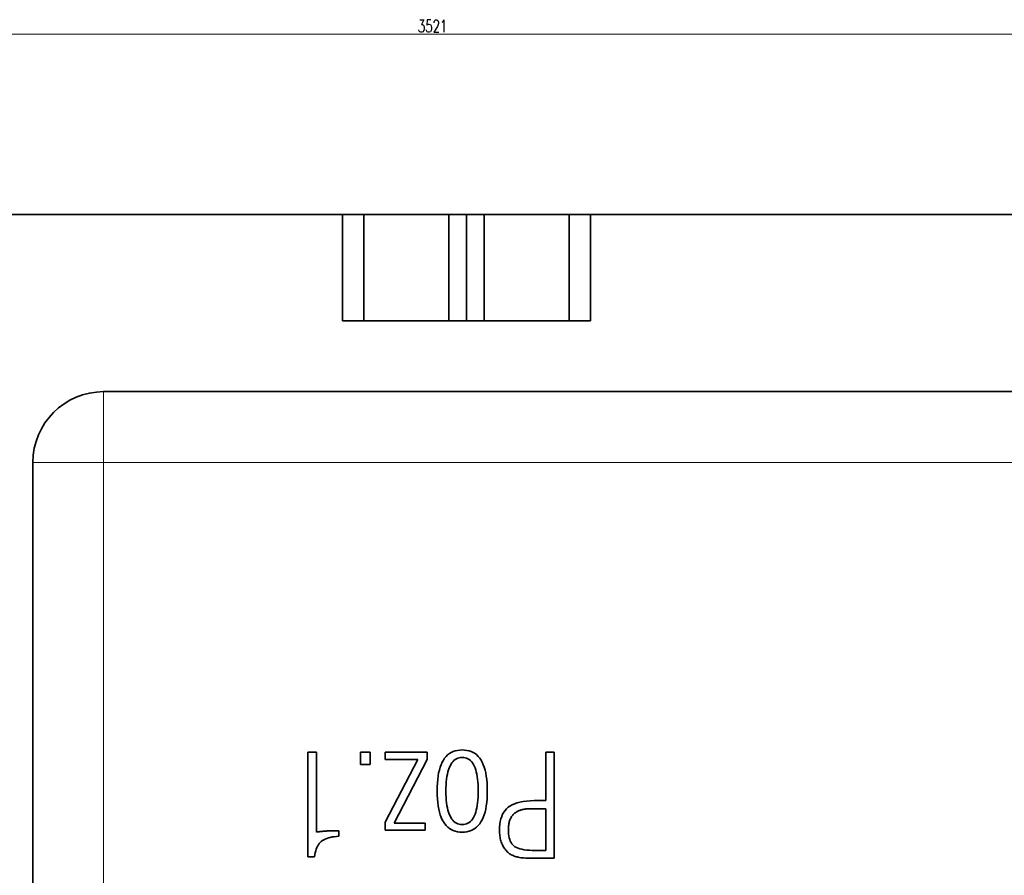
# Model space of a CAD drawing. Header units: millimetres. Extents: x -34 to 6620, y -230 to 4700.
# Tile 77 of 216: x 3446 to 3724, y 240 to 482. Entities that reach past the tile are written whole.
import ezdxf

# ---------------------------------------------------------------- set-up
doc = ezdxf.new("R2010")
doc.units = ezdxf.units.MM
doc.layers.add('1', color=7, linetype='Continuous', true_color=0xffffff)
doc.styles.add('latin_extended', font='simplex.shx')

# ---------------------------------------------------------------- blocks, each defined once
blk = doc.blocks.new('_U55')
at = {"layer": '1', "color": 3, "lineweight": 13}
blk.add_line((1801.310783, 477.58062), (5322.310783, 477.58062), dxfattribs=at)
at = {"layer": '1', "color": 2, "linetype": 'Continuous', "lineweight": 13, "insert": (3558.560388, 478.151673), "char_height": 3.5, "attachment_point": 7, "line_spacing_factor": 0.963855, "style": 'latin_extended'}
blk.add_mtext('\\W0.6932;3521', dxfattribs=at)

msp = doc.modelspace()

# ---------------------------------------------------------------- linework, layer by layer
at = {"layer": '1', "color": 7, "linetype": 'Continuous', "lineweight": 35}
for p, q in [((3537.311, 426.667), (3023.311, 426.667)), ((3543.311, 426.667), (3537.311, 426.667)), ((3537.311, 426.667), (3537.311, 396.667)), ((3567.311, 426.667), (3543.311, 426.667)), ((3543.311, 426.667), (3543.311, 396.667)), ((3572.311, 426.667), (3567.311, 426.667)), ((3567.311, 426.667), (3567.311, 396.667)), ((3577.311, 426.667), (3572.311, 426.667)), ((3572.311, 426.667), (3572.311, 396.667)), ((3601.311, 426.667), (3577.311, 426.667)), ((3577.311, 426.667), (3577.311, 396.667)), ((3607.311, 426.667), (3601.311, 426.667)), ((3601.311, 426.667), (3601.311, 396.667)), ((3891.311, 426.667), (3607.311, 426.667)), ((3607.311, 426.667), (3607.311, 396.667)), ((3543.311, 396.667), (3537.311, 396.667)), ((3567.311, 396.667), (3543.311, 396.667)), ((3572.311, 396.667), (3567.311, 396.667)), ((3577.311, 396.667), (3572.311, 396.667)), ((3601.311, 396.667), (3577.311, 396.667)), ((3607.311, 396.667), (3601.311, 396.667)), ((3469.811, 376.667), (3857.311, 376.667)), ((3449.811, 196.667), (3449.811, 356.667)), ((3569.729, 275.376), (3569.108, 275.231)), ((3570.387, 275.462), (3569.729, 275.376)), ((3571.081, 275.491), (3570.387, 275.462)), ((3571.778, 275.462), (3571.081, 275.491)), ((3572.439, 275.376), (3571.778, 275.462)), ((3573.064, 275.231), (3572.439, 275.376)), ((3529.954, 274.882), (3527.496, 274.882)), ((3527.496, 274.882), (3527.496, 245.334)), ((3529.973, 252.293), (3529.954, 274.882)), ((3545.091, 274.882), (3542.319, 274.882)), ((3542.319, 274.882), (3542.319, 271.343)), ((3545.091, 271.343), (3545.091, 274.882)), ((3561.153, 274.882), (3549.318, 274.882)), ((3549.318, 274.882), (3549.318, 272.798)), ((3549.318, 272.798), (3558.577, 272.798)), ((3558.577, 272.798), (3549.318, 255.105)), ((3551.893, 254.829), (3561.153, 272.798)), ((3561.153, 272.798), (3561.153, 274.882)), ((3565.763, 272.601), (3565.429, 271.994)), ((3566.133, 273.15), (3565.763, 272.601)), ((3566.539, 273.642), (3566.133, 273.15)), ((3566.981, 274.075), (3566.539, 273.642)), ((3567.458, 274.451), (3566.981, 274.075)), ((3567.972, 274.769), (3567.458, 274.451)), ((3568.522, 275.029), (3567.972, 274.769)), ((3569.108, 275.231), (3568.522, 275.029)), ((3569.095, 272.749), (3568.764, 272.485)), ((3569.448, 272.965), (3569.095, 272.749)), ((3569.823, 273.133), (3569.448, 272.965)), ((3570.22, 273.252), (3569.823, 273.133)), ((3570.64, 273.324), (3570.22, 273.252)), ((3571.081, 273.348), (3570.64, 273.324)), ((3571.522, 273.325), (3571.081, 273.348)), ((3571.941, 273.253), (3571.522, 273.325)), ((3572.337, 273.133), (3571.941, 273.253)), ((3572.712, 272.966), (3572.337, 273.133)), ((3573.064, 272.751), (3572.712, 272.966)), ((3573.652, 275.029), (3573.064, 275.231)), ((3573.394, 272.489), (3573.064, 272.751)), ((3574.204, 274.769), (3573.652, 275.029)), ((3574.72, 274.451), (3574.204, 274.769)), ((3575.199, 274.075), (3574.72, 274.451)), ((3575.642, 273.642), (3575.199, 274.075)), ((3576.048, 273.15), (3575.642, 273.642)), ((3576.418, 272.601), (3576.048, 273.15)), ((3576.753, 271.994), (3576.418, 272.601)), ((3597.11, 274.882), (3594.692, 274.882)), ((3594.692, 274.882), (3594.692, 261.199)), ((3597.11, 244.882), (3597.11, 274.882)), ((3542.319, 271.343), (3545.091, 271.343)), ((3564.637, 269.821), (3564.443, 268.979)), ((3564.866, 270.604), (3564.637, 269.821)), ((3565.13, 271.328), (3564.866, 270.604)), ((3565.429, 271.994), (3565.13, 271.328)), ((3567.242, 269.9), (3567.069, 269.307)), ((3567.44, 270.448), (3567.242, 269.9)), ((3567.66, 270.95), (3567.44, 270.448)), ((3567.903, 271.406), (3567.66, 270.95)), ((3568.168, 271.813), (3567.903, 271.406)), ((3568.455, 272.173), (3568.168, 271.813)), ((3568.764, 272.485), (3568.455, 272.173)), ((3573.702, 272.178), (3573.394, 272.489)), ((3573.987, 271.82), (3573.702, 272.178)), ((3574.251, 271.414), (3573.987, 271.82)), ((3574.492, 270.96), (3574.251, 271.414)), ((3574.71, 270.459), (3574.492, 270.96)), ((3574.906, 269.913), (3574.71, 270.459)), ((3575.078, 269.321), (3574.906, 269.913)), ((3577.052, 271.328), (3576.753, 271.994)), ((3577.316, 270.604), (3577.052, 271.328)), ((3577.544, 269.821), (3577.316, 270.604)), ((3577.738, 268.979), (3577.544, 269.821)), ((3564.162, 267.12), (3564.074, 266.103)), ((3564.285, 268.079), (3564.162, 267.12)), ((3564.443, 268.979), (3564.285, 268.079)), ((3566.686, 267.258), (3566.605, 266.484)), ((3566.79, 267.986), (3566.686, 267.258)), ((3566.918, 268.67), (3566.79, 267.986)), ((3567.069, 269.307), (3566.918, 268.67)), ((3575.228, 268.682), (3575.078, 269.321)), ((3575.354, 267.999), (3575.228, 268.682)), ((3575.458, 267.269), (3575.354, 267.999)), ((3575.538, 266.494), (3575.458, 267.269)), ((3577.896, 268.079), (3577.738, 268.979)), ((3578.019, 267.12), (3577.896, 268.079)), ((3578.107, 266.103), (3578.019, 267.12)), ((3564.021, 265.027), (3564.003, 263.892)), ((3564.074, 266.103), (3564.021, 265.027)), ((3566.512, 264.802), (3566.5, 263.892)), ((3566.547, 265.666), (3566.512, 264.802)), ((3566.605, 266.484), (3566.547, 265.666)), ((3575.596, 265.672), (3575.538, 266.494)), ((3575.63, 264.805), (3575.596, 265.672)), ((3575.642, 263.892), (3575.63, 264.805)), ((3578.16, 265.027), (3578.107, 266.103)), ((3578.178, 263.892), (3578.16, 265.027)), ((3564.003, 263.892), (3564.021, 262.758)), ((3564.021, 262.758), (3564.074, 261.681)), ((3564.074, 261.681), (3564.163, 260.663)), ((3566.5, 263.892), (3566.512, 262.983)), ((3566.512, 262.983), (3566.547, 262.119)), ((3566.547, 262.119), (3566.605, 261.3)), ((3575.538, 261.291), (3575.596, 262.112)), ((3575.596, 262.112), (3575.63, 262.979)), ((3575.63, 262.979), (3575.642, 263.892)), ((3578.018, 260.663), (3578.107, 261.681)), ((3578.107, 261.681), (3578.16, 262.758)), ((3578.16, 262.758), (3578.178, 263.892)), ((3564.163, 260.663), (3564.287, 259.703)), ((3564.287, 259.703), (3564.446, 258.801)), ((3564.446, 258.801), (3564.64, 257.957)), ((3566.605, 261.3), (3566.686, 260.527)), ((3566.686, 260.527), (3566.79, 259.798)), ((3566.79, 259.798), (3566.918, 259.115)), ((3566.918, 259.115), (3567.069, 258.477)), ((3575.078, 258.464), (3575.228, 259.102)), ((3575.228, 259.102), (3575.354, 259.786)), ((3575.354, 259.786), (3575.458, 260.516)), ((3575.458, 260.516), (3575.538, 261.291)), ((3577.537, 257.957), (3577.733, 258.801)), ((3577.733, 258.801), (3577.893, 259.703)), ((3577.893, 259.703), (3578.018, 260.663)), ((3583.604, 258.872), (3583.192, 258.409)), ((3584.066, 259.282), (3583.604, 258.872)), ((3584.588, 259.646), (3584.066, 259.282)), ((3585.184, 259.972), (3584.588, 259.646)), ((3585.852, 260.26), (3585.184, 259.972)), ((3586.595, 260.509), (3585.852, 260.26)), ((3587.41, 260.72), (3586.595, 260.509)), ((3588.299, 260.892), (3587.41, 260.72)), ((3588.145, 258.663), (3587.943, 258.613)), ((3588.358, 258.708), (3588.145, 258.663)), ((3589.261, 261.026), (3588.299, 260.892)), ((3588.587, 258.748), (3588.358, 258.708)), ((3588.833, 258.783), (3588.587, 258.748)), ((3589.095, 258.814), (3588.833, 258.783)), ((3589.374, 258.84), (3589.095, 258.814)), ((3590.297, 261.122), (3589.261, 261.026)), ((3589.669, 258.861), (3589.374, 258.84)), ((3589.981, 258.878), (3589.669, 258.861)), ((3590.309, 258.889), (3589.981, 258.878)), ((3591.406, 261.18), (3590.297, 261.122)), ((3590.654, 258.897), (3590.309, 258.889)), ((3591.015, 258.899), (3590.654, 258.897)), ((3594.692, 258.899), (3591.015, 258.899)), ((3592.588, 261.199), (3591.406, 261.18)), ((3594.692, 261.199), (3592.588, 261.199)), ((3594.692, 247.103), (3594.692, 258.899)), ((3564.64, 257.957), (3564.87, 257.171)), ((3564.87, 257.171), (3565.136, 256.444)), ((3565.136, 256.444), (3565.437, 255.775)), ((3567.069, 258.477), (3567.242, 257.884)), ((3567.242, 257.884), (3567.44, 257.337)), ((3567.44, 257.337), (3567.66, 256.835)), ((3567.66, 256.835), (3567.903, 256.379)), ((3567.903, 256.379), (3568.168, 255.971)), ((3568.168, 255.971), (3568.455, 255.611)), ((3573.702, 255.607), (3573.987, 255.965)), ((3573.987, 255.965), (3574.251, 256.371)), ((3574.251, 256.371), (3574.492, 256.825)), ((3574.492, 256.825), (3574.71, 257.325)), ((3574.71, 257.325), (3574.906, 257.872)), ((3574.906, 257.872), (3575.078, 258.464)), ((3576.737, 255.775), (3577.039, 256.444)), ((3577.039, 256.444), (3577.306, 257.171)), ((3577.306, 257.171), (3577.537, 257.957)), ((3582.026, 256.023), (3581.856, 255.293)), ((3582.245, 256.699), (3582.026, 256.023)), ((3582.512, 257.323), (3582.245, 256.699)), ((3582.827, 257.892), (3582.512, 257.323)), ((3583.192, 258.409), (3582.827, 257.892)), ((3584.675, 255.979), (3584.572, 255.732)), ((3584.789, 256.216), (3584.675, 255.979)), ((3584.914, 256.443), (3584.789, 256.216)), ((3585.05, 256.66), (3584.914, 256.443)), ((3585.197, 256.866), (3585.05, 256.66)), ((3585.356, 257.063), (3585.197, 256.866)), ((3585.526, 257.25), (3585.356, 257.063)), ((3585.707, 257.426), (3585.526, 257.25)), ((3585.899, 257.593), (3585.707, 257.426)), ((3586.102, 257.75), (3585.899, 257.593)), ((3586.317, 257.896), (3586.102, 257.75)), ((3586.48, 257.999), (3586.317, 257.896)), ((3586.648, 258.097), (3586.48, 257.999)), ((3586.82, 258.188), (3586.648, 258.097)), ((3586.996, 258.274), (3586.82, 258.188)), ((3587.177, 258.353), (3586.996, 258.274)), ((3587.362, 258.427), (3587.177, 258.353)), ((3587.551, 258.495), (3587.362, 258.427)), ((3587.745, 258.557), (3587.551, 258.495)), ((3587.943, 258.613), (3587.745, 258.557)), ((3549.318, 255.105), (3549.318, 252.785)), ((3560.622, 254.829), (3551.893, 254.829)), ((3560.622, 252.785), (3560.622, 254.829)), ((3565.437, 255.775), (3565.773, 255.164)), ((3565.773, 255.164), (3566.144, 254.611)), ((3566.144, 254.611), (3566.551, 254.116)), ((3566.551, 254.116), (3566.994, 253.68)), ((3566.994, 253.68), (3567.471, 253.301)), ((3567.471, 253.301), (3567.984, 252.981)), ((3568.455, 255.611), (3568.764, 255.3)), ((3568.764, 255.3), (3569.095, 255.036)), ((3569.095, 255.036), (3569.448, 254.82)), ((3569.448, 254.82), (3569.823, 254.652)), ((3569.823, 254.652), (3570.22, 254.532)), ((3570.22, 254.532), (3570.64, 254.46)), ((3570.64, 254.46), (3571.081, 254.436)), ((3571.081, 254.436), (3571.522, 254.46)), ((3571.522, 254.46), (3571.941, 254.532)), ((3571.941, 254.532), (3572.337, 254.651)), ((3572.337, 254.651), (3572.712, 254.818)), ((3572.712, 254.818), (3573.064, 255.033)), ((3573.064, 255.033), (3573.394, 255.296)), ((3573.394, 255.296), (3573.702, 255.607)), ((3574.18, 252.981), (3574.694, 253.301)), ((3574.694, 253.301), (3575.173, 253.68)), ((3575.173, 253.68), (3575.617, 254.116)), ((3575.617, 254.116), (3576.025, 254.611)), ((3576.025, 254.611), (3576.399, 255.164)), ((3576.399, 255.164), (3576.737, 255.775)), ((3581.662, 253.674), (3581.638, 252.785)), ((3581.735, 254.511), (3581.662, 253.674)), ((3581.856, 255.293), (3581.735, 254.511)), ((3584.14, 253.365), (3584.135, 253.021)), ((3584.156, 253.699), (3584.14, 253.365)), ((3584.183, 254.022), (3584.156, 253.699)), ((3584.221, 254.334), (3584.183, 254.022)), ((3584.27, 254.635), (3584.221, 254.334)), ((3584.329, 254.926), (3584.27, 254.635)), ((3584.399, 255.205), (3584.329, 254.926)), ((3584.481, 255.474), (3584.399, 255.205)), ((3584.572, 255.732), (3584.481, 255.474)), ((3530.201, 252.328), (3529.973, 252.293)), ((3530.43, 252.361), (3530.201, 252.328)), ((3530.658, 252.392), (3530.43, 252.361)), ((3530.887, 252.421), (3530.658, 252.392)), ((3531.116, 252.448), (3530.887, 252.421)), ((3531.345, 252.474), (3531.116, 252.448)), ((3531.574, 252.498), (3531.345, 252.474)), ((3531.804, 252.52), (3531.574, 252.498)), ((3532.034, 252.54), (3531.804, 252.52)), ((3531.979, 250.125), (3532.384, 250.328)), ((3532.264, 252.559), (3532.034, 252.54)), ((3532.494, 252.576), (3532.264, 252.559)), ((3532.384, 250.328), (3532.825, 250.508)), ((3532.726, 252.591), (3532.494, 252.576)), ((3532.96, 252.606), (3532.726, 252.591)), ((3532.825, 250.508), (3533.303, 250.664)), ((3533.195, 252.619), (3532.96, 252.606)), ((3533.431, 252.63), (3533.195, 252.619)), ((3533.303, 250.664), (3533.818, 250.797)), ((3533.668, 252.64), (3533.431, 252.63)), ((3533.907, 252.649), (3533.668, 252.64)), ((3533.818, 250.797), (3534.369, 250.906)), ((3534.148, 252.656), (3533.907, 252.649)), ((3534.389, 252.662), (3534.148, 252.656)), ((3534.369, 250.906), (3534.958, 250.992)), ((3534.633, 252.667), (3534.389, 252.662)), ((3534.759, 252.667), (3534.633, 252.667)), ((3534.879, 252.666), (3534.759, 252.667)), ((3534.993, 252.666), (3534.879, 252.666)), ((3534.958, 250.992), (3535.583, 251.055)), ((3535.1, 252.665), (3534.993, 252.666)), ((3535.2, 252.664), (3535.1, 252.665)), ((3535.294, 252.663), (3535.2, 252.664)), ((3535.382, 252.662), (3535.294, 252.663)), ((3535.463, 252.661), (3535.382, 252.662)), ((3535.538, 252.659), (3535.463, 252.661)), ((3535.606, 252.657), (3535.538, 252.659)), ((3535.583, 251.055), (3536.245, 251.094)), ((3535.67, 252.655), (3535.606, 252.657)), ((3535.735, 252.652), (3535.67, 252.655)), ((3535.799, 252.649), (3535.735, 252.652)), ((3535.864, 252.644), (3535.799, 252.649)), ((3535.928, 252.64), (3535.864, 252.644)), ((3535.991, 252.635), (3535.928, 252.64)), ((3536.055, 252.629), (3535.991, 252.635)), ((3536.118, 252.622), (3536.055, 252.629)), ((3536.182, 252.615), (3536.118, 252.622)), ((3536.245, 252.608), (3536.182, 252.615)), ((3536.245, 251.094), (3536.245, 252.608)), ((3549.318, 252.785), (3560.622, 252.785)), ((3567.984, 252.981), (3568.533, 252.72)), ((3568.533, 252.72), (3569.117, 252.516)), ((3569.117, 252.516), (3569.736, 252.37)), ((3569.736, 252.37), (3570.391, 252.283)), ((3570.391, 252.283), (3571.081, 252.254)), ((3571.081, 252.254), (3571.771, 252.283)), ((3571.771, 252.283), (3572.426, 252.37)), ((3572.426, 252.37), (3573.046, 252.516)), ((3573.046, 252.516), (3573.63, 252.72)), ((3573.63, 252.72), (3574.18, 252.981)), ((3581.638, 252.785), (3581.644, 252.377)), ((3581.644, 252.377), (3581.663, 251.978)), ((3581.663, 251.978), (3581.694, 251.589)), ((3581.694, 251.589), (3581.737, 251.209)), ((3581.737, 251.209), (3581.793, 250.839)), ((3581.793, 250.839), (3581.861, 250.478)), ((3581.861, 250.478), (3581.941, 250.126)), ((3584.135, 253.021), (3584.15, 252.369)), ((3584.15, 252.369), (3584.196, 251.759)), ((3584.196, 251.759), (3584.273, 251.191)), ((3584.273, 251.191), (3584.38, 250.665)), ((3584.38, 250.665), (3584.518, 250.18)), ((3529.855, 247.468), (3530.03, 247.917)), ((3530.03, 247.917), (3530.23, 248.331)), ((3530.23, 248.331), (3530.455, 248.712)), ((3530.455, 248.712), (3530.705, 249.058)), ((3530.705, 249.058), (3530.981, 249.371)), ((3530.981, 249.371), (3531.281, 249.649)), ((3531.281, 249.649), (3531.612, 249.899)), ((3531.612, 249.899), (3531.979, 250.125)), ((3581.941, 250.126), (3582.034, 249.784)), ((3582.034, 249.784), (3582.139, 249.451)), ((3582.139, 249.451), (3582.257, 249.128)), ((3582.257, 249.128), (3582.387, 248.816)), ((3582.387, 248.816), (3582.527, 248.515)), ((3582.527, 248.515), (3582.679, 248.226)), ((3582.679, 248.226), (3582.842, 247.949)), ((3582.842, 247.949), (3583.016, 247.683)), ((3583.016, 247.683), (3583.202, 247.43)), ((3584.518, 250.18), (3584.687, 249.737)), ((3584.687, 249.737), (3584.886, 249.335)), ((3584.886, 249.335), (3585.116, 248.976)), ((3585.116, 248.976), (3585.377, 248.658)), ((3585.377, 248.658), (3585.668, 248.381)), ((3585.668, 248.381), (3586.005, 248.138)), ((3586.005, 248.138), (3586.403, 247.921)), ((3586.403, 247.921), (3586.862, 247.729)), ((3586.862, 247.729), (3587.382, 247.563)), ((3587.382, 247.563), (3587.963, 247.423)), ((3527.496, 245.334), (3529.403, 245.334)), ((3529.403, 245.334), (3529.479, 245.919)), ((3529.479, 245.919), (3529.579, 246.469)), ((3529.579, 246.469), (3529.704, 246.986)), ((3529.704, 246.986), (3529.855, 247.468)), ((3583.202, 247.43), (3583.399, 247.188)), ((3583.399, 247.188), (3583.606, 246.958)), ((3583.606, 246.958), (3583.826, 246.74)), ((3583.826, 246.74), (3584.056, 246.533)), ((3584.056, 246.533), (3584.269, 246.358)), ((3584.269, 246.358), (3584.491, 246.193)), ((3584.491, 246.193), (3584.722, 246.038)), ((3584.722, 246.038), (3584.962, 245.895)), ((3584.962, 245.895), (3585.211, 245.762)), ((3585.211, 245.762), (3585.469, 245.639)), ((3585.469, 245.639), (3585.736, 245.527)), ((3585.736, 245.527), (3586.012, 245.426)), ((3586.012, 245.426), (3586.298, 245.335)), ((3586.298, 245.335), (3586.592, 245.255)), ((3586.592, 245.255), (3586.909, 245.184)), ((3586.909, 245.184), (3587.262, 245.121)), ((3587.262, 245.121), (3587.651, 245.065)), ((3587.651, 245.065), (3588.077, 245.016)), ((3587.963, 247.423), (3588.605, 247.308)), ((3588.077, 245.016), (3588.538, 244.975)), ((3588.538, 244.975), (3589.036, 244.942)), ((3588.605, 247.308), (3589.308, 247.218)), ((3589.036, 244.942), (3589.57, 244.915)), ((3589.308, 247.218), (3590.072, 247.154)), ((3589.57, 244.915), (3590.14, 244.897)), ((3590.072, 247.154), (3590.896, 247.116)), ((3590.14, 244.897), (3590.746, 244.886)), ((3590.746, 244.886), (3591.389, 244.882)), ((3590.896, 247.116), (3591.782, 247.103)), ((3591.389, 244.882), (3597.11, 244.882)), ((3591.782, 247.103), (3594.692, 247.103))]:
    msp.add_line(p, q, dxfattribs=at)
at = {"layer": '1', "color": 92, "linetype": 'Continuous', "lineweight": 13}
for p, q in [((3469.811, 376.667), (3469.811, 356.667)), ((3469.811, 356.667), (3449.811, 356.667)), ((3979.811, 356.667), (3469.811, 356.667)), ((3469.811, 116.667), (3469.811, 356.667))]:
    msp.add_line(p, q, dxfattribs=at)
at = {"layer": '1', "color": 7, "linetype": 'Continuous', "lineweight": 35}
msp.add_arc((3469.811, 356.667), 20, 90, 180, dxfattribs=at)

# ---------------------------------------------------------------- block references
at = {"layer": '1', "color": 2, "linetype": 'Continuous', "lineweight": 13}
msp.add_blockref('_U55', (0, 0), dxfattribs=at)

doc.saveas('drawing.dxf')
